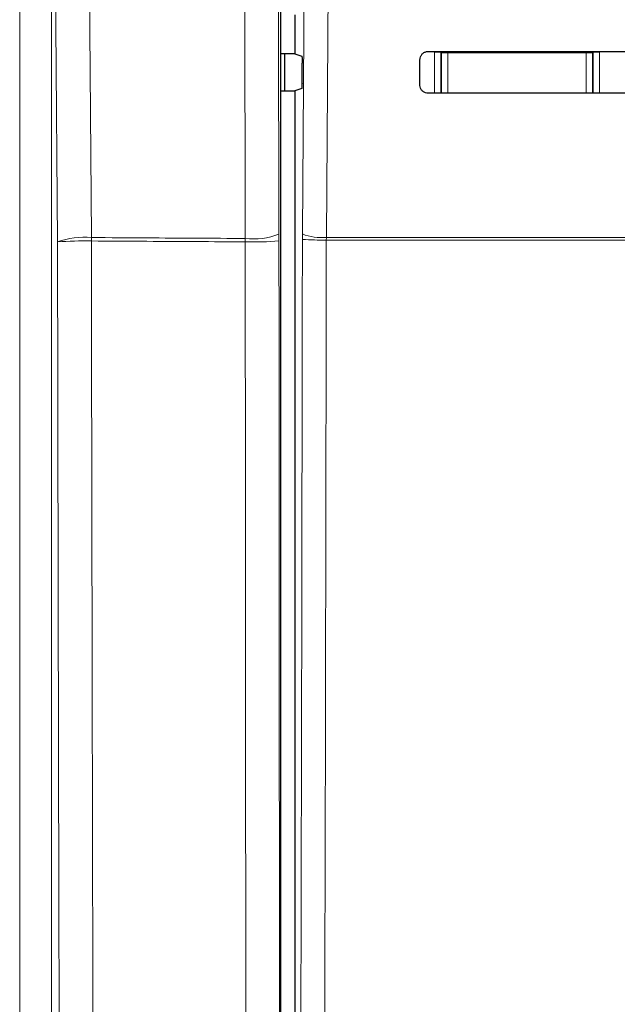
# Model space of a CAD drawing. Header units: millimetres. Extents: x 5 to 418, y 2 to 292.
# Tile 18 of 53: x 97 to 108, y 158 to 178. Entities that reach past the tile are written whole.
import ezdxf

# ---------------------------------------------------------------- set-up
doc = ezdxf.new("R2010")
doc.units = ezdxf.units.MM

msp = doc.modelspace()

# ---------------------------------------------------------------- linework, layer by layer
at = {"color": 7, "linetype": 'Continuous', "lineweight": 25}
for p, q in [((101.7021, 142.0627), (101.7021, 194.1424)), ((101.9793, 177.6738), (101.9793, 176.9063)), ((101.9793, 176.9063), (101.7021, 176.9063)), ((101.7811, 176.1738), (101.7811, 176.9063)), ((101.9793, 176.9063), (102.1173, 176.8604)), ((104.4424, 176.2901), (104.4436, 176.7901)), ((102.121, 176.3273), (102.1237, 176.7188)), ((101.7021, 176.1738), (101.9793, 176.1738)), ((102.1146, 176.2188), (101.9793, 176.1738)), ((101.9793, 176.1738), (101.9793, 142.2644))]:
    msp.add_line(p, q, dxfattribs=at)
at = {"color": 7, "linetype": 'Continuous', "lineweight": 18}
for p, q in [((96.5626, 137.5943), (96.5626, 189.7928)), ((97.1867, 189.7928), (97.1867, 137.5943)), ((104.9946, 176.9204), (104.9946, 176.9499)), ((107.714, 176.9479), (107.714, 176.9204)), ((104.7314, 176.9336), (104.8564, 176.9336)), ((104.7314, 176.1281), (104.7314, 176.9336)), ((104.8696, 176.9204), (104.8564, 176.9336)), ((104.8564, 176.9336), (104.8564, 176.1282)), ((104.8696, 176.9204), (104.9946, 176.9204)), ((104.8696, 176.1376), (104.8696, 176.9204)), ((107.714, 176.9204), (104.9946, 176.9204)), ((104.9946, 176.9204), (104.9946, 176.1376)), ((107.714, 176.9204), (107.839, 176.9204)), ((107.714, 176.1376), (107.714, 176.9204)), ((107.8521, 176.9336), (107.839, 176.9204)), ((107.839, 176.9204), (107.839, 176.1376)), ((107.8521, 176.1304), (107.8521, 176.9336)), ((107.8521, 176.9336), (107.9771, 176.9336)), ((107.9771, 176.9336), (107.9771, 176.1305)), ((104.8694, 176.1282), (104.8696, 176.1376)), ((104.8696, 176.1376), (104.9946, 176.1376)), ((104.8696, 176.1376), (104.8705, 176.1282)), ((104.9946, 176.1376), (107.714, 176.1376)), ((104.9946, 176.1283), (104.9946, 176.1376)), ((107.714, 176.1376), (107.714, 176.1303)), ((107.714, 176.1376), (107.839, 176.1376)), ((107.8384, 176.1304), (107.839, 176.1376)), ((107.839, 176.1376), (107.8391, 176.1304)), ((101.0037, 173.2025), (101.0035, 173.2695)), ((101.6676, 173.2217), (101.6674, 173.3557)), ((102.1295, 173.3576), (102.1291, 173.2523)), ((102.5994, 173.2386), (102.6001, 173.2913)), ((102.6001, 173.2913), (108.6868, 173.2913)), ((108.69, 173.2386), (102.5994, 173.2386))]:
    msp.add_line(p, q, dxfattribs=at)
at = {"color": 7, "linetype": 'Continuous', "lineweight": 18, "flags": 128}
for points in [[(97.8444, 190.9632), (97.8534, 189.7252), (97.8896, 184.7729), (97.9257, 179.8206), (97.9734, 173.2868)], [(101.0035, 173.2695), (101.0005, 174.5076), (100.9884, 179.4597), (100.9763, 184.4119), (100.9604, 190.9487)], [(101.6244, 191.0348), (101.6293, 189.0414), (101.6457, 182.2952), (101.6566, 177.7977), (101.6674, 173.3557)], [(102.1295, 173.3576), (102.1918, 182.1998), (102.2542, 191.0484)], [(102.7252, 190.9821), (102.7182, 189.991), (102.6902, 186.0267), (102.6001, 173.2913)], [(97.3075, 173.2006), (97.2766, 177.4516), (97.2438, 181.9491), (97.1947, 188.6955), (97.1867, 189.7928)], [(104.8696, 176.9204), (104.872, 176.9448), (104.8732, 176.95)], [(107.8359, 176.9478), (107.8366, 176.9448), (107.839, 176.9204)]]:
    msp.add_lwpolyline(points, dxfattribs=at)
at = {"color": 7, "linetype": 'Continuous', "lineweight": 18}
for centre, radius, start, end in [((97.8221, 171.8394), 1.4553, 84.03324, 110.70655), ((88.6913, 173.2533), 9.2822, 359.79289, 0.20661), ((101.1673, 174.6086), 1.3491, 263.02626, 291.75975), ((102.5055, 174.3224), 1.0355, 248.71381, 275.24303), ((97.8195, 166.9652), 6.2564, 88.59123, 94.69423), ((101.1699, 178.9575), 5.7574, 268.34512, 274.95856), ((102.5023, 177.9941), 4.7565, 265.49979, 271.16954)]:
    msp.add_arc(centre, radius, start, end, dxfattribs=at)
at = {"color": 7, "linetype": 'Continuous', "lineweight": 25}
for centre, major_axis, start_param, end_param in [((116.9793, 181.2859), (248.6975, 0), 4.6626092, 4.6790706), ((116.9793, 171.8144), (247.4302, 0), 1.6042931, 1.6208313)]:
    msp.add_ellipse(centre, major_axis=major_axis, ratio=0.0174551, start_param=start_param, end_param=end_param, dxfattribs=at)
for points, knots in [([(104.4436, 176.7901), (104.4441, 176.7991), (104.4455, 176.8263), (104.4616, 176.8699), (104.4964, 176.9129), (104.5437, 176.9418), (104.5821, 176.95), (104.6022, 176.9502), (104.6043, 176.9502)], [0, 0, 0, 0, 0.1085743, 0.3256464, 0.5433028, 0.7603502, 0.9756098, 1, 1, 1, 1]), ([(102.1173, 176.8604), (102.1181, 176.8587), (102.1195, 176.8554), (102.1215, 176.833), (102.123, 176.8005), (102.1238, 176.7606), (102.1238, 176.7326), (102.1237, 176.7188)], [0, 0, 0, 0, 0.2016762, 0.4033731, 0.6044711, 0.8043503, 1, 1, 1, 1]), ([(102.121, 176.3273), (102.1208, 176.3136), (102.1205, 176.2862), (102.1191, 176.252), (102.1172, 176.2281), (102.1156, 176.2197), (102.1147, 176.219), (102.1146, 176.2188)], [0, 0, 0, 0, 0.23589171, 0.47175059, 0.7084886, 0.94669811, 1, 1, 1, 1]), ([(104.6043, 176.128), (104.5954, 176.1284), (104.5686, 176.1297), (104.5253, 176.1451), (104.4822, 176.1788), (104.4527, 176.225), (104.4429, 176.2644), (104.4425, 176.2862), (104.4424, 176.2901)], [0, 0, 0, 0, 0.1048171, 0.3168719, 0.5283614, 0.7403818, 0.9540709, 1, 1, 1, 1])]:
    msp.add_open_spline(points, degree=3, knots=knots, dxfattribs=at)
at = {"color": 7, "linetype": 'Continuous', "lineweight": 18}
for points, knots in [([(97.9734, 173.2868), (98.3378, 173.2846), (99.3477, 173.2787), (100.3578, 173.2731), (101.0035, 173.2695)], [0, 0, 0, 0, 0.36084351, 1, 1, 1, 1]), ([(97.408, 137.3729), (97.39, 142.2208), (97.3587, 150.6224), (97.3268, 162.5683), (97.314, 169.6647), (97.3075, 173.2006)], [0, 0, 0, 0, 0.4063373, 0.7041915, 1, 1, 1, 1]), ([(97.9734, 173.2197), (97.9797, 169.6866), (97.9926, 162.5959), (98.0243, 150.6595), (98.0556, 142.2647), (98.0736, 137.4207)], [0, 0, 0, 0, 0.2958083, 0.5936626, 1, 1, 1, 1]), ([(101.0037, 173.2025), (100.358, 173.2061), (99.3478, 173.2117), (98.3378, 173.2176), (97.9734, 173.2197)], [0, 0, 0, 0, 0.6391802, 1, 1, 1, 1]), ([(101.0317, 142.0117), (101.0298, 143.5545), (101.0236, 148.6546), (101.0149, 157.3182), (101.0078, 166.1741), (101.0047, 171.4701), (101.0037, 173.2025)], [0, 0, 0, 0, 0.1485416, 0.4910399, 0.8335047, 1, 1, 1, 1]), ([(101.6676, 173.2217), (101.6686, 171.4906), (101.6716, 166.1989), (101.6785, 157.3501), (101.6872, 148.6934), (101.6933, 143.5974), (101.6952, 142.0559)], [0, 0, 0, 0, 0.1664949, 0.50895964, 0.85145837, 1, 1, 1, 1]), ([(102.0521, 142.3372), (102.069, 147.485), (102.1028, 157.7827), (102.1203, 168.0951), (102.1291, 173.2523)], [0, 0, 0, 0, 0.4998997, 1, 1, 1, 1]), ([(102.5994, 173.2386), (102.5989, 172.9054), (102.5965, 171.2394), (102.5848, 164.2426), (102.5622, 154.2603), (102.5332, 145.6205), (102.5221, 142.3037)], [0, 0, 0, 0, 0.0322876, 0.1614382, 0.6780666, 1, 1, 1, 1])]:
    msp.add_open_spline(points, degree=3, knots=knots, dxfattribs=at)

doc.saveas('drawing.dxf')
